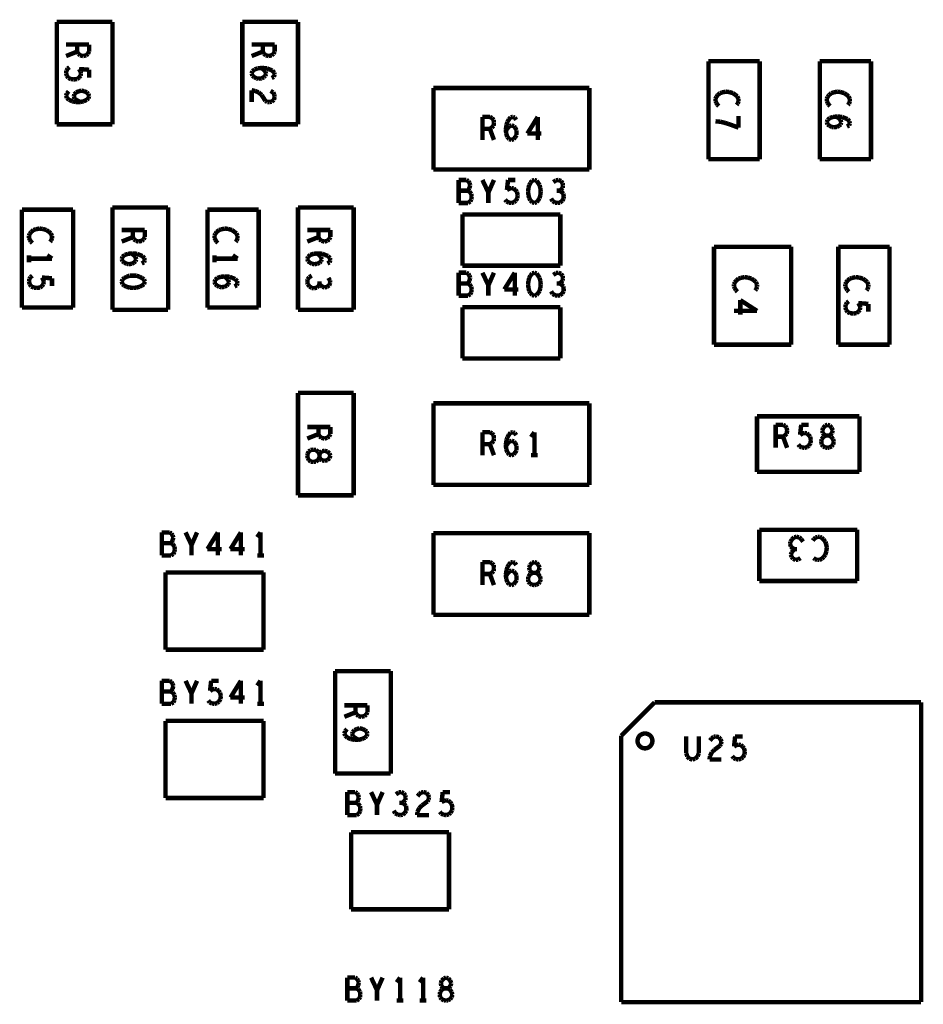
# Model space of a CAD drawing. Extents: x 0 to 33, y 0 to 21.
# Tile 4 of 22: x 8.9 to 11.3, y 11.6 to 14.3. Entities that reach past the tile are written whole.
import ezdxf

# ---------------------------------------------------------------- set-up
doc = ezdxf.new("R2010")
doc.units = 0
doc.layers.add('IO-62_B_BAS', color=7, linetype='CONTINUOUS')

msp = doc.modelspace()

# ---------------------------------------------------------------- linework, layer by layer
at = {"layer": 'IO-62_B_BAS', "const_width": 0.012}
for points in [[(9.146, 14.279), (8.996, 14.279)], [(8.996, 14.279), (8.996, 14.003)], [(9.146, 14.003), (9.146, 14.279)], [(9.496, 14.279), (9.496, 14.003)], [(9.646, 14.279), (9.496, 14.279)], [(9.646, 14.003), (9.646, 14.279)], [(9.021, 14.218), (9.083, 14.218)], [(9.051, 14.199), (9.021, 14.187)], [(9.051, 14.199), (9.051, 14.218)], [(9.054, 14.193), (9.051, 14.199)], [(9.059, 14.189), (9.054, 14.193)], [(9.08, 14.193), (9.075, 14.189)], [(9.083, 14.199), (9.08, 14.193)], [(9.083, 14.218), (9.083, 14.199)], [(9.521, 14.218), (9.583, 14.218)], [(9.551, 14.199), (9.521, 14.187)], [(9.551, 14.199), (9.551, 14.218)], [(9.554, 14.193), (9.551, 14.199)], [(9.559, 14.189), (9.554, 14.193)], [(9.58, 14.193), (9.575, 14.189)], [(9.583, 14.199), (9.58, 14.193)], [(9.583, 14.218), (9.583, 14.199)], [(9.067, 14.187), (9.059, 14.189)], [(9.075, 14.189), (9.067, 14.187)], [(9.567, 14.187), (9.559, 14.189)], [(9.575, 14.189), (9.567, 14.187)], [(10.89, 14.173), (10.752, 14.173)], [(10.752, 14.173), (10.752, 13.909)], [(10.89, 13.909), (10.89, 14.173)], [(11.19, 14.173), (11.052, 14.173)], [(11.052, 14.173), (11.052, 13.909)], [(11.19, 13.909), (11.19, 14.173)], [(9.022, 14.148), (9.021, 14.141)], [(9.021, 14.141), (9.023, 14.134)], [(9.025, 14.153), (9.022, 14.148)], [(9.03, 14.157), (9.025, 14.153)], [(9.056, 14.152), (9.083, 14.15)], [(9.06, 14.145), (9.056, 14.152)], [(9.061, 14.14), (9.06, 14.145)], [(9.06, 14.134), (9.061, 14.14)], [(9.083, 14.15), (9.083, 14.129)], [(9.521, 14.14), (9.523, 14.146)], [(9.523, 14.134), (9.521, 14.14)], [(9.523, 14.146), (9.529, 14.151)], [(9.529, 14.151), (9.538, 14.154)], [(9.538, 14.154), (9.549, 14.155)], [(9.547, 14.155), (9.554, 14.15)], [(9.549, 14.155), (9.562, 14.154)], [(9.554, 14.15), (9.558, 14.145)], [(9.558, 14.145), (9.56, 14.139)], [(9.562, 14.154), (9.569, 14.151)], [(9.569, 14.151), (9.577, 14.148)], [(9.577, 14.148), (9.582, 14.142)], [(9.582, 14.142), (9.583, 14.137)], [(9.023, 14.134), (9.027, 14.128)], [(9.027, 14.128), (9.034, 14.125)], [(9.034, 14.125), (9.042, 14.124)], [(9.042, 14.124), (9.051, 14.125)], [(9.051, 14.125), (9.056, 14.129)], [(9.056, 14.129), (9.06, 14.134)], [(9.528, 14.13), (9.523, 14.134)], [(9.534, 14.127), (9.528, 14.13)], [(9.54, 14.126), (9.534, 14.127)], [(9.548, 14.127), (9.54, 14.126)], [(9.554, 14.13), (9.548, 14.127)], [(9.558, 14.134), (9.554, 14.13)], [(9.56, 14.139), (9.558, 14.134)], [(9.581, 14.131), (9.575, 14.128)], [(9.583, 14.137), (9.581, 14.131)], [(9.028, 14.092), (9.023, 14.086)], [(9.048, 14.089), (9.043, 14.084)], [(9.055, 14.092), (9.048, 14.089)], [(9.062, 14.094), (9.055, 14.092)], [(9.07, 14.092), (9.062, 14.094)], [(9.077, 14.089), (9.07, 14.092)], [(9.081, 14.085), (9.077, 14.089)], [(9.53, 14.093), (9.521, 14.095)], [(9.521, 14.095), (9.521, 14.063)], [(9.54, 14.089), (9.53, 14.093)], [(9.548, 14.082), (9.54, 14.089)], [(9.572, 14.093), (9.579, 14.089)], [(9.579, 14.089), (9.582, 14.083)], [(10.011, 14.101), (10.431, 14.101)], [(10.011, 13.881), (10.011, 14.101)], [(10.431, 14.101), (10.431, 13.881)], [(10.783, 14.087), (10.777, 14.082)], [(10.789, 14.089), (10.783, 14.087)], [(10.799, 14.091), (10.789, 14.089)], [(10.808, 14.09), (10.799, 14.091)], [(10.818, 14.087), (10.808, 14.09)], [(10.824, 14.083), (10.818, 14.087)], [(11.083, 14.087), (11.077, 14.082)], [(11.089, 14.089), (11.083, 14.087)], [(11.099, 14.091), (11.089, 14.089)], [(11.108, 14.09), (11.099, 14.091)], [(11.118, 14.087), (11.108, 14.09)], [(11.124, 14.083), (11.118, 14.087)], [(9.023, 14.086), (9.021, 14.08)], [(9.021, 14.08), (9.023, 14.074)], [(9.023, 14.074), (9.029, 14.069)], [(9.029, 14.069), (9.038, 14.065)], [(9.038, 14.065), (9.048, 14.063)], [(9.043, 14.084), (9.042, 14.079)], [(9.042, 14.079), (9.044, 14.072)], [(9.044, 14.072), (9.05, 14.068)], [(9.048, 14.063), (9.059, 14.063)], [(9.05, 14.068), (9.059, 14.063)], [(9.059, 14.063), (9.068, 14.065)], [(9.068, 14.065), (9.077, 14.069)], [(9.077, 14.069), (9.081, 14.073)], [(9.083, 14.079), (9.081, 14.085)], [(9.081, 14.073), (9.083, 14.079)], [(9.558, 14.066), (9.548, 14.082)], [(9.563, 14.063), (9.558, 14.066)], [(9.569, 14.063), (9.563, 14.063)], [(9.575, 14.064), (9.569, 14.063)], [(9.581, 14.069), (9.575, 14.064)], [(9.583, 14.077), (9.581, 14.069)], [(9.582, 14.083), (9.583, 14.077)], [(10.773, 14.077), (10.771, 14.072)], [(10.771, 14.072), (10.771, 14.066)], [(10.771, 14.066), (10.773, 14.061)], [(10.777, 14.082), (10.773, 14.077)], [(10.773, 14.061), (10.776, 14.056)], [(10.83, 14.078), (10.824, 14.083)], [(10.833, 14.071), (10.83, 14.078)], [(10.831, 14.059), (10.833, 14.065)], [(10.833, 14.065), (10.833, 14.071)], [(11.073, 14.077), (11.071, 14.072)], [(11.071, 14.072), (11.071, 14.066)], [(11.071, 14.066), (11.073, 14.061)], [(11.077, 14.082), (11.073, 14.077)], [(11.073, 14.061), (11.076, 14.056)], [(11.13, 14.078), (11.124, 14.083)], [(11.133, 14.071), (11.13, 14.078)], [(11.131, 14.059), (11.133, 14.065)], [(11.133, 14.065), (11.133, 14.071)], [(10.776, 14.056), (10.78, 14.052)], [(10.828, 14.055), (10.831, 14.059)], [(11.076, 14.056), (11.08, 14.052)], [(11.128, 14.055), (11.131, 14.059)], [(10.143, 13.961), (10.143, 14.023)], [(10.143, 14.023), (10.163, 14.023)], [(10.163, 14.023), (10.169, 14.02)], [(10.169, 14.02), (10.173, 14.015)], [(10.173, 14.015), (10.174, 14.007)], [(10.208, 14.002), (10.21, 14.009)], [(10.21, 14.009), (10.214, 14.016)], [(10.214, 14.016), (10.219, 14.022)], [(10.219, 14.022), (10.225, 14.023)], [(10.225, 14.023), (10.23, 14.021)], [(10.23, 14.021), (10.234, 14.015)], [(10.292, 14.023), (10.264, 13.978)], [(10.292, 13.961), (10.292, 14.023)], [(10.771, 14.011), (10.784, 14.01)], [(10.784, 14.01), (10.796, 14.007)], [(10.833, 13.994), (10.833, 14.025)], [(11.071, 14.009), (11.073, 14.015)], [(11.073, 14.003), (11.071, 14.009)], [(11.073, 14.015), (11.079, 14.02)], [(11.079, 14.02), (11.088, 14.023)], [(11.088, 14.023), (11.099, 14.024)], [(11.097, 14.024), (11.104, 14.019)], [(11.099, 14.024), (11.112, 14.023)], [(11.104, 14.019), (11.108, 14.014)], [(11.108, 14.014), (11.11, 14.008)], [(11.11, 14.008), (11.108, 14.003)], [(11.112, 14.023), (11.119, 14.02)], [(11.119, 14.02), (11.127, 14.017)], [(11.127, 14.017), (11.132, 14.011)], [(11.132, 14.011), (11.133, 14.006)], [(8.996, 14.003), (9.146, 14.003)], [(9.496, 14.003), (9.646, 14.003)], [(10.163, 13.991), (10.143, 13.991)], [(10.168, 13.994), (10.163, 13.991)], [(10.163, 13.991), (10.174, 13.961)], [(10.173, 13.999), (10.168, 13.994)], [(10.174, 14.007), (10.173, 13.999)], [(10.206, 13.989), (10.208, 14.002)], [(10.206, 13.986), (10.212, 13.994)], [(10.207, 13.978), (10.206, 13.989)], [(10.212, 13.994), (10.216, 13.998)], [(10.216, 13.998), (10.222, 14)], [(10.222, 14), (10.228, 13.998)], [(10.228, 13.998), (10.231, 13.994)], [(10.231, 13.994), (10.235, 13.987)], [(10.235, 13.987), (10.235, 13.98)], [(10.796, 14.007), (10.806, 14.004)], [(10.806, 14.004), (10.817, 14)], [(10.817, 14), (10.833, 13.994)], [(11.078, 13.999), (11.073, 14.003)], [(11.084, 13.996), (11.078, 13.999)], [(11.09, 13.995), (11.084, 13.996)], [(11.098, 13.996), (11.09, 13.995)], [(11.104, 13.999), (11.098, 13.996)], [(11.108, 14.003), (11.104, 13.999)], [(11.131, 14), (11.125, 13.997)], [(11.133, 14.006), (11.131, 14)], [(10.21, 13.969), (10.207, 13.978)], [(10.215, 13.963), (10.21, 13.969)], [(10.221, 13.961), (10.215, 13.963)], [(10.227, 13.963), (10.221, 13.961)], [(10.231, 13.968), (10.227, 13.963)], [(10.235, 13.974), (10.231, 13.968)], [(10.235, 13.98), (10.235, 13.974)], [(10.264, 13.978), (10.302, 13.978)], [(10.752, 13.909), (10.89, 13.909)], [(11.052, 13.909), (11.19, 13.909)], [(10.431, 13.881), (10.011, 13.881)], [(10.1, 13.853), (10.079, 13.853)], [(10.079, 13.853), (10.079, 13.791)], [(10.105, 13.85), (10.1, 13.853)], [(10.108, 13.845), (10.105, 13.85)], [(10.159, 13.819), (10.143, 13.853)], [(10.174, 13.853), (10.159, 13.819)], [(10.209, 13.826), (10.212, 13.853)], [(10.212, 13.853), (10.232, 13.853)], [(10.277, 13.851), (10.272, 13.845)], [(10.283, 13.853), (10.277, 13.851)], [(10.289, 13.851), (10.283, 13.853)], [(10.293, 13.845), (10.289, 13.851)], [(10.341, 13.852), (10.334, 13.847)], [(10.348, 13.853), (10.341, 13.852)], [(10.355, 13.85), (10.348, 13.853)], [(10.359, 13.844), (10.355, 13.85)], [(10.103, 13.824), (10.079, 13.824)], [(10.103, 13.824), (10.106, 13.827)], [(10.108, 13.822), (10.103, 13.824)], [(10.106, 13.827), (10.108, 13.832)], [(10.11, 13.839), (10.108, 13.845)], [(10.108, 13.832), (10.11, 13.839)], [(10.113, 13.815), (10.108, 13.822)], [(10.216, 13.83), (10.209, 13.826)], [(10.221, 13.831), (10.216, 13.83)], [(10.227, 13.83), (10.221, 13.831)], [(10.232, 13.826), (10.227, 13.83)], [(10.236, 13.821), (10.232, 13.826)], [(10.267, 13.831), (10.266, 13.822)], [(10.266, 13.822), (10.267, 13.812)], [(10.269, 13.839), (10.267, 13.831)], [(10.272, 13.845), (10.269, 13.839)], [(10.297, 13.839), (10.293, 13.845)], [(10.299, 13.831), (10.297, 13.839)], [(10.3, 13.822), (10.299, 13.831)], [(10.299, 13.812), (10.3, 13.822)], [(10.35, 13.824), (10.343, 13.824)], [(10.35, 13.824), (10.355, 13.827)], [(10.355, 13.822), (10.35, 13.824)], [(10.355, 13.827), (10.359, 13.832)], [(10.361, 13.816), (10.355, 13.822)], [(10.36, 13.838), (10.359, 13.844)], [(10.359, 13.832), (10.36, 13.838)], [(10.104, 13.791), (10.11, 13.795)], [(10.11, 13.795), (10.113, 13.801)], [(10.114, 13.808), (10.113, 13.815)], [(10.113, 13.801), (10.114, 13.808)], [(10.159, 13.791), (10.159, 13.819)], [(10.204, 13.8), (10.208, 13.795)], [(10.208, 13.795), (10.214, 13.792)], [(10.228, 13.793), (10.233, 13.797)], [(10.233, 13.797), (10.237, 13.804)], [(10.238, 13.812), (10.236, 13.821)], [(10.237, 13.804), (10.238, 13.812)], [(10.267, 13.812), (10.269, 13.804)], [(10.269, 13.804), (10.272, 13.798)], [(10.272, 13.798), (10.277, 13.793)], [(10.289, 13.793), (10.293, 13.798)], [(10.293, 13.798), (10.297, 13.804)], [(10.297, 13.804), (10.299, 13.812)], [(10.328, 13.803), (10.332, 13.796)], [(10.332, 13.796), (10.339, 13.792)], [(10.352, 13.792), (10.358, 13.797)], [(10.358, 13.797), (10.362, 13.803)], [(10.362, 13.809), (10.361, 13.816)], [(10.362, 13.803), (10.362, 13.809)], [(8.902, 13.773), (8.902, 13.509)], [(9.04, 13.773), (8.902, 13.773)], [(9.04, 13.509), (9.04, 13.773)], [(9.146, 13.779), (9.146, 13.503)], [(9.296, 13.779), (9.146, 13.779)], [(9.296, 13.503), (9.296, 13.779)], [(9.402, 13.773), (9.402, 13.509)], [(9.54, 13.773), (9.402, 13.773)], [(9.54, 13.509), (9.54, 13.773)], [(9.796, 13.779), (9.646, 13.779)], [(9.646, 13.779), (9.646, 13.503)], [(9.796, 13.503), (9.796, 13.779)], [(10.079, 13.791), (10.104, 13.791)], [(10.214, 13.792), (10.221, 13.791)], [(10.221, 13.791), (10.228, 13.793)], [(10.277, 13.793), (10.283, 13.791)], [(10.283, 13.791), (10.289, 13.793)], [(10.339, 13.792), (10.345, 13.791)], [(10.345, 13.791), (10.352, 13.792)], [(10.353, 13.76), (10.089, 13.76)], [(10.089, 13.76), (10.089, 13.622)], [(10.353, 13.622), (10.353, 13.76)], [(8.933, 13.718), (8.927, 13.713)], [(8.939, 13.72), (8.933, 13.718)], [(8.949, 13.722), (8.939, 13.72)], [(8.958, 13.721), (8.949, 13.722)], [(8.968, 13.718), (8.958, 13.721)], [(8.974, 13.714), (8.968, 13.718)], [(9.171, 13.718), (9.233, 13.718)], [(9.201, 13.699), (9.201, 13.718)], [(9.233, 13.718), (9.233, 13.699)], [(9.433, 13.718), (9.427, 13.713)], [(9.439, 13.72), (9.433, 13.718)], [(9.449, 13.722), (9.439, 13.72)], [(9.458, 13.721), (9.449, 13.722)], [(9.468, 13.718), (9.458, 13.721)], [(9.474, 13.714), (9.468, 13.718)], [(9.671, 13.718), (9.733, 13.718)], [(9.701, 13.699), (9.701, 13.718)], [(9.733, 13.718), (9.733, 13.699)], [(8.923, 13.708), (8.921, 13.703)], [(8.921, 13.703), (8.921, 13.697)], [(8.921, 13.697), (8.923, 13.692)], [(8.927, 13.713), (8.923, 13.708)], [(8.923, 13.692), (8.926, 13.687)], [(8.98, 13.709), (8.974, 13.714)], [(8.978, 13.686), (8.981, 13.69)], [(8.983, 13.702), (8.98, 13.709)], [(8.981, 13.69), (8.983, 13.696)], [(8.983, 13.696), (8.983, 13.702)], [(9.201, 13.699), (9.171, 13.687)], [(9.204, 13.693), (9.201, 13.699)], [(9.209, 13.689), (9.204, 13.693)], [(9.217, 13.687), (9.209, 13.689)], [(9.225, 13.689), (9.217, 13.687)], [(9.23, 13.693), (9.225, 13.689)], [(9.233, 13.699), (9.23, 13.693)], [(9.423, 13.708), (9.421, 13.703)], [(9.421, 13.703), (9.421, 13.697)], [(9.421, 13.697), (9.423, 13.692)], [(9.427, 13.713), (9.423, 13.708)], [(9.423, 13.692), (9.426, 13.687)], [(9.48, 13.709), (9.474, 13.714)], [(9.478, 13.686), (9.481, 13.69)], [(9.483, 13.702), (9.48, 13.709)], [(9.481, 13.69), (9.483, 13.696)], [(9.483, 13.696), (9.483, 13.702)], [(9.701, 13.699), (9.671, 13.687)], [(9.704, 13.693), (9.701, 13.699)], [(9.709, 13.689), (9.704, 13.693)], [(9.717, 13.687), (9.709, 13.689)], [(9.725, 13.689), (9.717, 13.687)], [(9.73, 13.693), (9.725, 13.689)], [(9.733, 13.699), (9.73, 13.693)], [(8.926, 13.687), (8.93, 13.683)], [(9.426, 13.687), (9.43, 13.683)], [(10.975, 13.673), (10.767, 13.673)], [(10.767, 13.673), (10.767, 13.409)], [(10.975, 13.409), (10.975, 13.673)], [(11.24, 13.673), (11.102, 13.673)], [(11.102, 13.673), (11.102, 13.409)], [(11.24, 13.409), (11.24, 13.673)], [(8.921, 13.65), (8.921, 13.631)], [(8.921, 13.641), (8.983, 13.641)], [(8.983, 13.641), (8.97, 13.65)], [(9.171, 13.64), (9.173, 13.646)], [(9.173, 13.634), (9.171, 13.64)], [(9.173, 13.646), (9.179, 13.651)], [(9.179, 13.651), (9.188, 13.654)], [(9.188, 13.654), (9.199, 13.655)], [(9.197, 13.655), (9.204, 13.65)], [(9.199, 13.655), (9.212, 13.654)], [(9.204, 13.65), (9.208, 13.645)], [(9.208, 13.645), (9.21, 13.639)], [(9.21, 13.639), (9.208, 13.634)], [(9.212, 13.654), (9.219, 13.651)], [(9.219, 13.651), (9.227, 13.648)], [(9.227, 13.648), (9.232, 13.642)], [(9.233, 13.637), (9.231, 13.631)], [(9.232, 13.642), (9.233, 13.637)], [(9.421, 13.65), (9.421, 13.631)], [(9.421, 13.641), (9.483, 13.641)], [(9.483, 13.641), (9.47, 13.65)], [(9.671, 13.64), (9.673, 13.646)], [(9.673, 13.634), (9.671, 13.64)], [(9.673, 13.646), (9.679, 13.651)], [(9.679, 13.651), (9.688, 13.654)], [(9.688, 13.654), (9.699, 13.655)], [(9.697, 13.655), (9.704, 13.65)], [(9.699, 13.655), (9.712, 13.654)], [(9.704, 13.65), (9.708, 13.645)], [(9.708, 13.645), (9.71, 13.639)], [(9.71, 13.639), (9.708, 13.634)], [(9.712, 13.654), (9.719, 13.651)], [(9.719, 13.651), (9.727, 13.648)], [(9.727, 13.648), (9.732, 13.642)], [(9.733, 13.637), (9.731, 13.631)], [(9.732, 13.642), (9.733, 13.637)], [(9.178, 13.63), (9.173, 13.634)], [(9.184, 13.627), (9.178, 13.63)], [(9.19, 13.626), (9.184, 13.627)], [(9.198, 13.627), (9.19, 13.626)], [(9.204, 13.63), (9.198, 13.627)], [(9.208, 13.634), (9.204, 13.63)], [(9.231, 13.631), (9.225, 13.628)], [(9.678, 13.63), (9.673, 13.634)], [(9.684, 13.627), (9.678, 13.63)], [(9.69, 13.626), (9.684, 13.627)], [(9.698, 13.627), (9.69, 13.626)], [(9.704, 13.63), (9.698, 13.627)], [(9.708, 13.634), (9.704, 13.63)], [(9.731, 13.631), (9.725, 13.628)], [(10.089, 13.622), (10.353, 13.622)], [(8.922, 13.586), (8.921, 13.579)], [(8.925, 13.591), (8.922, 13.586)], [(8.93, 13.595), (8.925, 13.591)], [(8.96, 13.583), (8.956, 13.59)], [(8.956, 13.59), (8.983, 13.588)], [(8.961, 13.578), (8.96, 13.583)], [(8.983, 13.588), (8.983, 13.567)], [(9.173, 13.585), (9.171, 13.579)], [(9.178, 13.589), (9.173, 13.585)], [(9.184, 13.592), (9.178, 13.589)], [(9.192, 13.595), (9.184, 13.592)], [(9.202, 13.595), (9.192, 13.595)], [(9.211, 13.595), (9.202, 13.595)], [(9.219, 13.592), (9.211, 13.595)], [(9.225, 13.589), (9.219, 13.592)], [(9.231, 13.585), (9.225, 13.589)], [(9.233, 13.579), (9.231, 13.585)], [(9.421, 13.578), (9.423, 13.584)], [(9.423, 13.584), (9.429, 13.589)], [(9.429, 13.589), (9.438, 13.592)], [(9.438, 13.592), (9.449, 13.593)], [(9.447, 13.593), (9.454, 13.588)], [(9.449, 13.593), (9.462, 13.592)], [(9.454, 13.588), (9.458, 13.583)], [(9.458, 13.583), (9.46, 13.577)], [(9.462, 13.592), (9.469, 13.589)], [(9.469, 13.589), (9.477, 13.586)], [(9.477, 13.586), (9.482, 13.58)], [(9.672, 13.585), (9.671, 13.578)], [(9.676, 13.591), (9.672, 13.585)], [(9.683, 13.595), (9.676, 13.591)], [(9.732, 13.582), (9.728, 13.589)], [(10.1, 13.603), (10.079, 13.603)], [(10.079, 13.603), (10.079, 13.541)], [(10.105, 13.6), (10.1, 13.603)], [(10.108, 13.595), (10.105, 13.6)], [(10.11, 13.589), (10.108, 13.595)], [(10.108, 13.582), (10.11, 13.589)], [(10.159, 13.569), (10.143, 13.603)], [(10.174, 13.603), (10.159, 13.569)], [(10.23, 13.603), (10.202, 13.558)], [(10.23, 13.541), (10.23, 13.603)], [(10.269, 13.589), (10.267, 13.581)], [(10.272, 13.595), (10.269, 13.589)], [(10.277, 13.601), (10.272, 13.595)], [(10.283, 13.603), (10.277, 13.601)], [(10.289, 13.601), (10.283, 13.603)], [(10.293, 13.595), (10.289, 13.601)], [(10.297, 13.589), (10.293, 13.595)], [(10.299, 13.581), (10.297, 13.589)], [(10.341, 13.602), (10.334, 13.597)], [(10.348, 13.603), (10.341, 13.602)], [(10.355, 13.6), (10.348, 13.603)], [(10.359, 13.594), (10.355, 13.6)], [(10.36, 13.588), (10.359, 13.594)], [(10.359, 13.582), (10.36, 13.588)], [(10.833, 13.587), (10.827, 13.582)], [(10.839, 13.589), (10.833, 13.587)], [(10.849, 13.591), (10.839, 13.589)], [(10.858, 13.59), (10.849, 13.591)], [(10.868, 13.587), (10.858, 13.59)], [(10.874, 13.583), (10.868, 13.587)], [(10.88, 13.578), (10.874, 13.583)], [(11.133, 13.587), (11.127, 13.582)], [(11.139, 13.589), (11.133, 13.587)], [(11.149, 13.591), (11.139, 13.589)], [(11.158, 13.59), (11.149, 13.591)], [(11.168, 13.587), (11.158, 13.59)], [(11.174, 13.583), (11.168, 13.587)], [(11.18, 13.578), (11.174, 13.583)], [(8.921, 13.579), (8.923, 13.572)], [(8.923, 13.572), (8.927, 13.566)], [(8.927, 13.566), (8.934, 13.563)], [(8.934, 13.563), (8.942, 13.562)], [(8.942, 13.562), (8.951, 13.563)], [(8.951, 13.563), (8.956, 13.567)], [(8.956, 13.567), (8.96, 13.572)], [(8.96, 13.572), (8.961, 13.578)], [(9.171, 13.579), (9.173, 13.572)], [(9.173, 13.572), (9.178, 13.568)], [(9.178, 13.568), (9.184, 13.565)], [(9.184, 13.565), (9.192, 13.563)], [(9.192, 13.563), (9.202, 13.562)], [(9.202, 13.562), (9.211, 13.563)], [(9.211, 13.563), (9.219, 13.565)], [(9.219, 13.565), (9.225, 13.568)], [(9.225, 13.568), (9.231, 13.572)], [(9.231, 13.572), (9.233, 13.579)], [(9.423, 13.572), (9.421, 13.578)], [(9.428, 13.568), (9.423, 13.572)], [(9.434, 13.565), (9.428, 13.568)], [(9.44, 13.564), (9.434, 13.565)], [(9.448, 13.565), (9.44, 13.564)], [(9.454, 13.568), (9.448, 13.565)], [(9.458, 13.572), (9.454, 13.568)], [(9.46, 13.577), (9.458, 13.572)], [(9.481, 13.569), (9.475, 13.566)], [(9.483, 13.575), (9.481, 13.569)], [(9.482, 13.58), (9.483, 13.575)], [(9.671, 13.578), (9.672, 13.572)], [(9.672, 13.572), (9.677, 13.566)], [(9.677, 13.566), (9.683, 13.562)], [(9.683, 13.562), (9.689, 13.561)], [(9.689, 13.561), (9.697, 13.563)], [(9.697, 13.563), (9.702, 13.568)], [(9.702, 13.568), (9.704, 13.573)], [(9.704, 13.573), (9.704, 13.58)], [(9.704, 13.573), (9.707, 13.569)], [(9.707, 13.569), (9.712, 13.565)], [(9.712, 13.565), (9.718, 13.563)], [(9.718, 13.563), (9.724, 13.565)], [(9.724, 13.565), (9.73, 13.569)], [(9.73, 13.569), (9.733, 13.576)], [(9.733, 13.576), (9.732, 13.582)], [(10.103, 13.574), (10.079, 13.574)], [(10.103, 13.574), (10.106, 13.577)], [(10.108, 13.572), (10.103, 13.574)], [(10.106, 13.577), (10.108, 13.582)], [(10.113, 13.565), (10.108, 13.572)], [(10.114, 13.558), (10.113, 13.565)], [(10.113, 13.551), (10.114, 13.558)], [(10.159, 13.541), (10.159, 13.569)], [(10.202, 13.558), (10.24, 13.558)], [(10.267, 13.581), (10.266, 13.572)], [(10.266, 13.572), (10.267, 13.562)], [(10.267, 13.562), (10.269, 13.554)], [(10.297, 13.554), (10.299, 13.562)], [(10.3, 13.572), (10.299, 13.581)], [(10.299, 13.562), (10.3, 13.572)], [(10.35, 13.574), (10.343, 13.574)], [(10.35, 13.574), (10.355, 13.577)], [(10.355, 13.572), (10.35, 13.574)], [(10.355, 13.577), (10.359, 13.582)], [(10.361, 13.566), (10.355, 13.572)], [(10.362, 13.559), (10.361, 13.566)], [(10.362, 13.553), (10.362, 13.559)], [(10.823, 13.577), (10.821, 13.572)], [(10.821, 13.572), (10.821, 13.566)], [(10.821, 13.566), (10.823, 13.561)], [(10.827, 13.582), (10.823, 13.577)], [(10.823, 13.561), (10.826, 13.556)], [(10.826, 13.556), (10.83, 13.552)], [(10.878, 13.555), (10.881, 13.559)], [(10.883, 13.571), (10.88, 13.578)], [(10.881, 13.559), (10.883, 13.565)], [(10.883, 13.565), (10.883, 13.571)], [(11.123, 13.577), (11.121, 13.572)], [(11.121, 13.572), (11.121, 13.566)], [(11.121, 13.566), (11.123, 13.561)], [(11.127, 13.582), (11.123, 13.577)], [(11.123, 13.561), (11.126, 13.556)], [(11.126, 13.556), (11.13, 13.552)], [(11.178, 13.555), (11.181, 13.559)], [(11.183, 13.571), (11.18, 13.578)], [(11.181, 13.559), (11.183, 13.565)], [(11.183, 13.565), (11.183, 13.571)], [(10.079, 13.541), (10.104, 13.541)], [(10.104, 13.541), (10.11, 13.545)], [(10.11, 13.545), (10.113, 13.551)], [(10.269, 13.554), (10.272, 13.548)], [(10.272, 13.548), (10.277, 13.543)], [(10.277, 13.543), (10.283, 13.541)], [(10.283, 13.541), (10.289, 13.543)], [(10.289, 13.543), (10.293, 13.548)], [(10.293, 13.548), (10.297, 13.554)], [(10.328, 13.553), (10.332, 13.546)], [(10.332, 13.546), (10.339, 13.542)], [(10.339, 13.542), (10.345, 13.541)], [(10.345, 13.541), (10.352, 13.542)], [(10.352, 13.542), (10.358, 13.547)], [(10.358, 13.547), (10.362, 13.553)], [(8.902, 13.509), (9.04, 13.509)], [(9.146, 13.503), (9.296, 13.503)], [(9.402, 13.509), (9.54, 13.509)], [(9.646, 13.503), (9.796, 13.503)], [(10.353, 13.51), (10.089, 13.51)], [(10.089, 13.51), (10.089, 13.372)], [(10.353, 13.372), (10.353, 13.51)], [(10.883, 13.5), (10.838, 13.529)], [(10.838, 13.529), (10.838, 13.49)], [(11.122, 13.517), (11.121, 13.51)], [(11.121, 13.51), (11.123, 13.503)], [(11.125, 13.522), (11.122, 13.517)], [(11.123, 13.503), (11.127, 13.497)], [(11.13, 13.526), (11.125, 13.522)], [(11.156, 13.521), (11.183, 13.519)], [(11.16, 13.514), (11.156, 13.521)], [(11.156, 13.498), (11.16, 13.503)], [(11.161, 13.509), (11.16, 13.514)], [(11.16, 13.503), (11.161, 13.509)], [(11.183, 13.519), (11.183, 13.498)], [(10.821, 13.5), (10.883, 13.5)], [(11.127, 13.497), (11.134, 13.494)], [(11.134, 13.494), (11.142, 13.493)], [(11.142, 13.493), (11.151, 13.494)], [(11.151, 13.494), (11.156, 13.498)], [(10.767, 13.409), (10.975, 13.409)], [(11.102, 13.409), (11.24, 13.409)], [(10.089, 13.372), (10.353, 13.372)], [(9.796, 13.279), (9.646, 13.279)], [(9.646, 13.279), (9.646, 13.003)], [(9.796, 13.003), (9.796, 13.279)], [(10.011, 13.251), (10.431, 13.251)], [(10.011, 13.031), (10.011, 13.251)], [(10.431, 13.251), (10.431, 13.031)], [(10.883, 13.216), (10.883, 13.066)], [(11.159, 13.216), (10.883, 13.216)], [(11.159, 13.066), (11.159, 13.216)], [(9.671, 13.187), (9.733, 13.187)], [(9.701, 13.168), (9.701, 13.187)], [(9.733, 13.187), (9.733, 13.168)], [(10.933, 13.131), (10.933, 13.193)], [(10.933, 13.193), (10.953, 13.193)], [(10.953, 13.193), (10.959, 13.19)], [(10.959, 13.19), (10.963, 13.185)], [(10.963, 13.185), (10.964, 13.177)], [(10.999, 13.166), (11.002, 13.193)], [(11.002, 13.193), (11.022, 13.193)], [(11.059, 13.178), (11.061, 13.185)], [(11.061, 13.185), (11.067, 13.191)], [(11.067, 13.191), (11.073, 13.193)], [(11.073, 13.193), (11.079, 13.191)], [(11.079, 13.191), (11.084, 13.185)], [(11.084, 13.185), (11.087, 13.178)], [(9.701, 13.168), (9.671, 13.156)], [(9.704, 13.162), (9.701, 13.168)], [(9.709, 13.158), (9.704, 13.162)], [(9.717, 13.156), (9.709, 13.158)], [(9.725, 13.158), (9.717, 13.156)], [(9.73, 13.162), (9.725, 13.158)], [(9.733, 13.168), (9.73, 13.162)], [(10.143, 13.111), (10.143, 13.173)], [(10.143, 13.173), (10.163, 13.173)], [(10.163, 13.173), (10.169, 13.17)], [(10.169, 13.17), (10.173, 13.165)], [(10.173, 13.165), (10.174, 13.157)], [(10.208, 13.152), (10.21, 13.159)], [(10.21, 13.159), (10.214, 13.166)], [(10.214, 13.166), (10.219, 13.172)], [(10.219, 13.172), (10.225, 13.173)], [(10.225, 13.173), (10.23, 13.171)], [(10.23, 13.171), (10.234, 13.165)], [(10.283, 13.173), (10.274, 13.16)], [(10.283, 13.111), (10.283, 13.173)], [(10.953, 13.161), (10.933, 13.161)], [(10.958, 13.164), (10.953, 13.161)], [(10.953, 13.161), (10.964, 13.131)], [(10.963, 13.169), (10.958, 13.164)], [(10.964, 13.177), (10.963, 13.169)], [(11.006, 13.17), (10.999, 13.166)], [(11.011, 13.171), (11.006, 13.17)], [(11.017, 13.17), (11.011, 13.171)], [(11.022, 13.166), (11.017, 13.17)], [(11.026, 13.161), (11.022, 13.166)], [(11.028, 13.152), (11.026, 13.161)], [(11.062, 13.161), (11.057, 13.154)], [(11.06, 13.171), (11.059, 13.178)], [(11.064, 13.166), (11.06, 13.171)], [(11.069, 13.164), (11.062, 13.161)], [(11.069, 13.164), (11.064, 13.166)], [(11.077, 13.164), (11.069, 13.164)], [(11.077, 13.164), (11.069, 13.164)], [(11.081, 13.166), (11.077, 13.164)], [(11.083, 13.161), (11.077, 13.164)], [(11.085, 13.171), (11.081, 13.166)], [(11.088, 13.154), (11.083, 13.161)], [(11.087, 13.178), (11.085, 13.171)], [(10.163, 13.141), (10.143, 13.141)], [(10.168, 13.144), (10.163, 13.141)], [(10.163, 13.141), (10.174, 13.111)], [(10.173, 13.149), (10.168, 13.144)], [(10.174, 13.157), (10.173, 13.149)], [(10.206, 13.139), (10.208, 13.152)], [(10.206, 13.136), (10.212, 13.144)], [(10.207, 13.128), (10.206, 13.139)], [(10.212, 13.144), (10.216, 13.148)], [(10.216, 13.148), (10.222, 13.15)], [(10.222, 13.15), (10.228, 13.148)], [(10.228, 13.148), (10.231, 13.144)], [(10.231, 13.144), (10.235, 13.137)], [(10.235, 13.137), (10.235, 13.13)], [(10.994, 13.14), (10.998, 13.135)], [(10.998, 13.135), (11.004, 13.132)], [(11.004, 13.132), (11.011, 13.131)], [(11.011, 13.131), (11.018, 13.133)], [(11.018, 13.133), (11.023, 13.137)], [(11.023, 13.137), (11.027, 13.144)], [(11.027, 13.144), (11.028, 13.152)], [(11.057, 13.154), (11.056, 13.147)], [(11.056, 13.147), (11.057, 13.14)], [(11.057, 13.14), (11.061, 13.135)], [(11.061, 13.135), (11.067, 13.132)], [(11.067, 13.132), (11.073, 13.131)], [(11.073, 13.131), (11.078, 13.132)], [(11.078, 13.132), (11.084, 13.135)], [(11.084, 13.135), (11.088, 13.14)], [(11.09, 13.147), (11.088, 13.154)], [(11.088, 13.14), (11.09, 13.147)], [(9.672, 13.115), (9.671, 13.11)], [(9.671, 13.11), (9.672, 13.104)], [(9.675, 13.121), (9.672, 13.115)], [(9.68, 13.125), (9.675, 13.121)], [(9.687, 13.126), (9.68, 13.125)], [(9.694, 13.125), (9.687, 13.126)], [(9.701, 13.12), (9.694, 13.125)], [(9.704, 13.113), (9.701, 13.12)], [(9.701, 13.099), (9.704, 13.106)], [(9.704, 13.113), (9.706, 13.118)], [(9.704, 13.106), (9.704, 13.113)], [(9.704, 13.106), (9.704, 13.113)], [(9.706, 13.101), (9.704, 13.106)], [(9.706, 13.118), (9.711, 13.122)], [(9.711, 13.122), (9.718, 13.123)], [(9.718, 13.123), (9.725, 13.121)], [(9.725, 13.121), (9.731, 13.116)], [(9.731, 13.116), (9.733, 13.11)], [(9.733, 13.11), (9.731, 13.103)], [(10.21, 13.119), (10.207, 13.128)], [(10.215, 13.113), (10.21, 13.119)], [(10.221, 13.111), (10.215, 13.113)], [(10.227, 13.113), (10.221, 13.111)], [(10.231, 13.118), (10.227, 13.113)], [(10.235, 13.124), (10.231, 13.118)], [(10.235, 13.13), (10.235, 13.124)], [(10.274, 13.111), (10.292, 13.111)], [(9.672, 13.104), (9.675, 13.098)], [(9.675, 13.098), (9.68, 13.094)], [(9.68, 13.094), (9.687, 13.093)], [(9.687, 13.093), (9.694, 13.094)], [(9.694, 13.094), (9.701, 13.099)], [(9.711, 13.097), (9.706, 13.101)], [(9.718, 13.096), (9.711, 13.097)], [(9.725, 13.098), (9.718, 13.096)], [(9.731, 13.103), (9.725, 13.098)], [(10.883, 13.066), (11.159, 13.066)], [(10.431, 13.031), (10.011, 13.031)], [(9.646, 13.003), (9.796, 13.003)], [(9.3, 12.903), (9.279, 12.903)], [(9.279, 12.903), (9.279, 12.841)], [(9.305, 12.9), (9.3, 12.903)], [(9.308, 12.895), (9.305, 12.9)], [(9.31, 12.889), (9.308, 12.895)], [(9.359, 12.869), (9.343, 12.903)], [(9.374, 12.903), (9.359, 12.869)], [(9.43, 12.903), (9.402, 12.858)], [(9.43, 12.841), (9.43, 12.903)], [(9.492, 12.903), (9.464, 12.858)], [(9.492, 12.841), (9.492, 12.903)], [(9.545, 12.903), (9.536, 12.89)], [(9.545, 12.841), (9.545, 12.903)], [(10.011, 12.901), (10.431, 12.901)], [(10.011, 12.681), (10.011, 12.901)], [(10.431, 12.901), (10.431, 12.681)], [(11.153, 12.91), (10.889, 12.91)], [(10.889, 12.91), (10.889, 12.772)], [(11.153, 12.772), (11.153, 12.91)], [(9.303, 12.874), (9.279, 12.874)], [(9.303, 12.874), (9.306, 12.877)], [(9.308, 12.872), (9.303, 12.874)], [(9.306, 12.877), (9.308, 12.882)], [(9.308, 12.882), (9.31, 12.889)], [(9.313, 12.865), (9.308, 12.872)], [(9.359, 12.841), (9.359, 12.869)], [(10.973, 12.878), (10.972, 12.872)], [(10.972, 12.872), (10.974, 12.865)], [(10.977, 12.884), (10.973, 12.878)], [(10.983, 12.89), (10.977, 12.884)], [(10.989, 12.891), (10.983, 12.89)], [(10.996, 12.89), (10.989, 12.891)], [(11.002, 12.885), (10.996, 12.89)], [(11.007, 12.878), (11.002, 12.885)], [(11.036, 12.885), (11.033, 12.881)], [(11.041, 12.889), (11.036, 12.885)], [(11.046, 12.891), (11.041, 12.889)], [(11.052, 12.891), (11.046, 12.891)], [(11.057, 12.889), (11.052, 12.891)], [(11.062, 12.884), (11.057, 12.889)], [(11.067, 12.878), (11.062, 12.884)], [(11.069, 12.872), (11.067, 12.878)], [(11.071, 12.863), (11.069, 12.872)], [(9.279, 12.841), (9.304, 12.841)], [(9.304, 12.841), (9.31, 12.845)], [(9.31, 12.845), (9.313, 12.851)], [(9.314, 12.858), (9.313, 12.865)], [(9.313, 12.851), (9.314, 12.858)], [(9.402, 12.858), (9.44, 12.858)], [(9.464, 12.858), (9.502, 12.858)], [(9.536, 12.841), (9.554, 12.841)], [(10.974, 12.865), (10.979, 12.86)], [(10.976, 12.849), (10.974, 12.843)], [(10.974, 12.843), (10.976, 12.837)], [(10.98, 12.854), (10.976, 12.849)], [(10.979, 12.86), (10.984, 12.858)], [(10.984, 12.858), (10.98, 12.854)], [(10.984, 12.858), (10.991, 12.858)], [(11.063, 12.837), (11.067, 12.843)], [(11.067, 12.843), (11.07, 12.853)], [(11.07, 12.853), (11.071, 12.863)], [(10.143, 12.761), (10.143, 12.823)], [(10.143, 12.823), (10.163, 12.823)], [(10.163, 12.823), (10.169, 12.82)], [(10.169, 12.82), (10.173, 12.815)], [(10.173, 12.815), (10.174, 12.807)], [(10.21, 12.809), (10.214, 12.816)], [(10.214, 12.816), (10.219, 12.822)], [(10.219, 12.822), (10.225, 12.823)], [(10.225, 12.823), (10.23, 12.821)], [(10.23, 12.821), (10.234, 12.815)], [(10.269, 12.808), (10.271, 12.815)], [(10.271, 12.815), (10.277, 12.821)], [(10.277, 12.821), (10.283, 12.823)], [(10.283, 12.823), (10.289, 12.821)], [(10.289, 12.821), (10.294, 12.815)], [(10.294, 12.815), (10.297, 12.808)], [(10.976, 12.837), (10.98, 12.832)], [(10.98, 12.832), (10.987, 12.829)], [(10.987, 12.829), (10.994, 12.83)], [(10.994, 12.83), (11, 12.834)], [(11.035, 12.834), (11.039, 12.831)], [(11.039, 12.831), (11.045, 12.829)], [(11.045, 12.829), (11.051, 12.829)], [(11.051, 12.829), (11.058, 12.832)], [(11.058, 12.832), (11.063, 12.837)], [(9.553, 12.795), (9.289, 12.795)], [(9.289, 12.795), (9.289, 12.587)], [(9.553, 12.587), (9.553, 12.795)], [(10.163, 12.791), (10.143, 12.791)], [(10.168, 12.794), (10.163, 12.791)], [(10.163, 12.791), (10.174, 12.761)], [(10.173, 12.799), (10.168, 12.794)], [(10.174, 12.807), (10.173, 12.799)], [(10.206, 12.789), (10.208, 12.802)], [(10.206, 12.786), (10.212, 12.794)], [(10.207, 12.778), (10.206, 12.789)], [(10.208, 12.802), (10.21, 12.809)], [(10.212, 12.794), (10.216, 12.798)], [(10.216, 12.798), (10.222, 12.8)], [(10.222, 12.8), (10.228, 12.798)], [(10.228, 12.798), (10.231, 12.794)], [(10.231, 12.794), (10.235, 12.787)], [(10.235, 12.787), (10.235, 12.78)], [(10.272, 12.791), (10.267, 12.784)], [(10.27, 12.801), (10.269, 12.808)], [(10.274, 12.796), (10.27, 12.801)], [(10.279, 12.794), (10.272, 12.791)], [(10.279, 12.794), (10.274, 12.796)], [(10.287, 12.794), (10.279, 12.794)], [(10.287, 12.794), (10.279, 12.794)], [(10.291, 12.796), (10.287, 12.794)], [(10.293, 12.791), (10.287, 12.794)], [(10.295, 12.801), (10.291, 12.796)], [(10.298, 12.784), (10.293, 12.791)], [(10.297, 12.808), (10.295, 12.801)], [(10.21, 12.769), (10.207, 12.778)], [(10.215, 12.763), (10.21, 12.769)], [(10.221, 12.761), (10.215, 12.763)], [(10.227, 12.763), (10.221, 12.761)], [(10.231, 12.768), (10.227, 12.763)], [(10.235, 12.774), (10.231, 12.768)], [(10.235, 12.78), (10.235, 12.774)], [(10.267, 12.784), (10.266, 12.777)], [(10.266, 12.777), (10.267, 12.77)], [(10.267, 12.77), (10.271, 12.765)], [(10.271, 12.765), (10.277, 12.762)], [(10.277, 12.762), (10.283, 12.761)], [(10.283, 12.761), (10.288, 12.762)], [(10.288, 12.762), (10.294, 12.765)], [(10.294, 12.765), (10.298, 12.77)], [(10.3, 12.777), (10.298, 12.784)], [(10.298, 12.77), (10.3, 12.777)], [(10.889, 12.772), (11.153, 12.772)], [(10.431, 12.681), (10.011, 12.681)], [(9.289, 12.587), (9.553, 12.587)], [(9.746, 12.529), (9.746, 12.253)], [(9.896, 12.529), (9.746, 12.529)], [(9.896, 12.253), (9.896, 12.529)], [(9.3, 12.503), (9.279, 12.503)], [(9.279, 12.503), (9.279, 12.441)], [(9.305, 12.5), (9.3, 12.503)], [(9.308, 12.495), (9.305, 12.5)], [(9.31, 12.489), (9.308, 12.495)], [(9.359, 12.469), (9.343, 12.503)], [(9.374, 12.503), (9.359, 12.469)], [(9.409, 12.476), (9.412, 12.503)], [(9.412, 12.503), (9.432, 12.503)], [(9.492, 12.503), (9.464, 12.458)], [(9.492, 12.441), (9.492, 12.503)], [(9.545, 12.503), (9.536, 12.49)], [(9.545, 12.441), (9.545, 12.503)], [(9.303, 12.474), (9.279, 12.474)], [(9.303, 12.474), (9.306, 12.477)], [(9.308, 12.472), (9.303, 12.474)], [(9.306, 12.477), (9.308, 12.482)], [(9.308, 12.482), (9.31, 12.489)], [(9.313, 12.465), (9.308, 12.472)], [(9.359, 12.441), (9.359, 12.469)], [(9.416, 12.48), (9.409, 12.476)], [(9.421, 12.481), (9.416, 12.48)], [(9.427, 12.48), (9.421, 12.481)], [(9.432, 12.476), (9.427, 12.48)], [(9.436, 12.471), (9.432, 12.476)], [(9.438, 12.462), (9.436, 12.471)], [(9.304, 12.441), (9.31, 12.445)], [(9.31, 12.445), (9.313, 12.451)], [(9.314, 12.458), (9.313, 12.465)], [(9.313, 12.451), (9.314, 12.458)], [(9.404, 12.45), (9.408, 12.445)], [(9.408, 12.445), (9.414, 12.442)], [(9.414, 12.442), (9.421, 12.441)], [(9.421, 12.441), (9.428, 12.443)], [(9.428, 12.443), (9.433, 12.447)], [(9.433, 12.447), (9.437, 12.454)], [(9.437, 12.454), (9.438, 12.462)], [(9.464, 12.458), (9.502, 12.458)], [(10.517, 12.355), (10.607, 12.445)], [(10.607, 12.445), (11.325, 12.445)], [(11.325, 12.445), (11.325, 11.637)], [(9.279, 12.441), (9.304, 12.441)], [(9.536, 12.441), (9.554, 12.441)], [(9.771, 12.437), (9.833, 12.437)], [(9.801, 12.418), (9.771, 12.406)], [(9.801, 12.418), (9.801, 12.437)], [(9.804, 12.412), (9.801, 12.418)], [(9.833, 12.418), (9.83, 12.412)], [(9.833, 12.437), (9.833, 12.418)], [(9.553, 12.395), (9.289, 12.395)], [(9.289, 12.395), (9.289, 12.187)], [(9.553, 12.187), (9.553, 12.395)], [(9.809, 12.408), (9.804, 12.412)], [(9.817, 12.406), (9.809, 12.408)], [(9.825, 12.408), (9.817, 12.406)], [(9.83, 12.412), (9.825, 12.408)], [(9.773, 12.367), (9.771, 12.361)], [(9.778, 12.373), (9.773, 12.367)], [(9.793, 12.365), (9.792, 12.36)], [(9.798, 12.37), (9.793, 12.365)], [(9.805, 12.373), (9.798, 12.37)], [(9.812, 12.375), (9.805, 12.373)], [(9.82, 12.373), (9.812, 12.375)], [(9.827, 12.37), (9.82, 12.373)], [(9.831, 12.366), (9.827, 12.37)], [(9.833, 12.36), (9.831, 12.366)], [(9.771, 12.361), (9.773, 12.355)], [(9.773, 12.355), (9.779, 12.35)], [(9.779, 12.35), (9.788, 12.346)], [(9.788, 12.346), (9.798, 12.344)], [(9.792, 12.36), (9.794, 12.353)], [(9.794, 12.353), (9.8, 12.349)], [(9.798, 12.344), (9.809, 12.344)], [(9.8, 12.349), (9.809, 12.344)], [(9.809, 12.344), (9.818, 12.346)], [(9.818, 12.346), (9.827, 12.35)], [(9.827, 12.35), (9.831, 12.354)], [(9.831, 12.354), (9.833, 12.36)], [(10.517, 11.637), (10.517, 12.355)], [(10.692, 12.353), (10.692, 12.308)], [(10.726, 12.308), (10.726, 12.353)], [(10.756, 12.342), (10.761, 12.348)], [(10.761, 12.348), (10.766, 12.352)], [(10.766, 12.352), (10.772, 12.353)], [(10.772, 12.353), (10.78, 12.351)], [(10.78, 12.351), (10.785, 12.345)], [(10.785, 12.345), (10.787, 12.339)], [(10.787, 12.339), (10.786, 12.333)], [(10.821, 12.326), (10.824, 12.353)], [(10.824, 12.353), (10.844, 12.353)], [(10.761, 12.31), (10.756, 12.3)], [(10.768, 12.317), (10.761, 12.31)], [(10.783, 12.328), (10.768, 12.317)], [(10.786, 12.333), (10.783, 12.328)], [(10.828, 12.33), (10.821, 12.326)], [(10.833, 12.331), (10.828, 12.33)], [(10.839, 12.33), (10.833, 12.331)], [(10.844, 12.326), (10.839, 12.33)], [(10.848, 12.321), (10.844, 12.326)], [(10.85, 12.312), (10.848, 12.321)], [(10.849, 12.304), (10.85, 12.312)], [(10.692, 12.308), (10.695, 12.299)], [(10.695, 12.299), (10.701, 12.293)], [(10.701, 12.293), (10.709, 12.291)], [(10.709, 12.291), (10.716, 12.293)], [(10.716, 12.293), (10.723, 12.299)], [(10.723, 12.299), (10.726, 12.308)], [(10.756, 12.3), (10.755, 12.291)], [(10.755, 12.291), (10.787, 12.291)], [(10.816, 12.3), (10.82, 12.295)], [(10.82, 12.295), (10.826, 12.292)], [(10.826, 12.292), (10.833, 12.291)], [(10.833, 12.291), (10.84, 12.293)], [(10.84, 12.293), (10.845, 12.297)], [(10.845, 12.297), (10.849, 12.304)], [(9.746, 12.253), (9.896, 12.253)], [(9.8, 12.203), (9.779, 12.203)], [(9.779, 12.203), (9.779, 12.141)], [(9.805, 12.2), (9.8, 12.203)], [(9.859, 12.169), (9.843, 12.203)], [(9.874, 12.203), (9.859, 12.169)], [(9.924, 12.203), (9.917, 12.202)], [(9.931, 12.2), (9.924, 12.203)], [(9.978, 12.202), (9.984, 12.203)], [(9.984, 12.203), (9.992, 12.201)], [(10.033, 12.176), (10.036, 12.203)], [(10.036, 12.203), (10.056, 12.203)], [(9.289, 12.187), (9.553, 12.187)], [(9.803, 12.174), (9.806, 12.177)], [(9.808, 12.195), (9.805, 12.2)], [(9.806, 12.177), (9.808, 12.182)], [(9.81, 12.189), (9.808, 12.195)], [(9.808, 12.182), (9.81, 12.189)], [(9.917, 12.202), (9.91, 12.197)], [(9.926, 12.174), (9.931, 12.177)], [(9.935, 12.194), (9.931, 12.2)], [(9.931, 12.177), (9.935, 12.182)], [(9.936, 12.188), (9.935, 12.194)], [(9.935, 12.182), (9.936, 12.188)], [(9.968, 12.192), (9.973, 12.198)], [(9.973, 12.198), (9.978, 12.202)], [(9.995, 12.178), (9.98, 12.167)], [(9.992, 12.201), (9.997, 12.195)], [(9.998, 12.183), (9.995, 12.178)], [(9.997, 12.195), (9.999, 12.189)], [(9.999, 12.189), (9.998, 12.183)], [(10.04, 12.18), (10.033, 12.176)], [(10.045, 12.181), (10.04, 12.18)], [(10.051, 12.18), (10.045, 12.181)], [(10.056, 12.176), (10.051, 12.18)], [(10.06, 12.171), (10.056, 12.176)], [(9.803, 12.174), (9.779, 12.174)], [(9.808, 12.172), (9.803, 12.174)], [(9.813, 12.165), (9.808, 12.172)], [(9.81, 12.145), (9.813, 12.151)], [(9.814, 12.158), (9.813, 12.165)], [(9.813, 12.151), (9.814, 12.158)], [(9.859, 12.141), (9.859, 12.169)], [(9.904, 12.153), (9.908, 12.146)], [(9.926, 12.174), (9.919, 12.174)], [(9.931, 12.172), (9.926, 12.174)], [(9.937, 12.166), (9.931, 12.172)], [(9.934, 12.147), (9.938, 12.153)], [(9.938, 12.159), (9.937, 12.166)], [(9.938, 12.153), (9.938, 12.159)], [(9.968, 12.15), (9.967, 12.141)], [(9.973, 12.16), (9.968, 12.15)], [(9.98, 12.167), (9.973, 12.16)], [(10.028, 12.15), (10.032, 12.145)], [(10.057, 12.147), (10.061, 12.154)], [(10.062, 12.162), (10.06, 12.171)], [(10.061, 12.154), (10.062, 12.162)], [(9.779, 12.141), (9.804, 12.141)], [(9.804, 12.141), (9.81, 12.145)], [(9.908, 12.146), (9.915, 12.142)], [(9.915, 12.142), (9.921, 12.141)], [(9.921, 12.141), (9.928, 12.142)], [(9.928, 12.142), (9.934, 12.147)], [(9.967, 12.141), (9.999, 12.141)], [(10.032, 12.145), (10.038, 12.142)], [(10.038, 12.142), (10.045, 12.141)], [(10.045, 12.141), (10.052, 12.143)], [(10.052, 12.143), (10.057, 12.147)], [(10.053, 12.095), (9.789, 12.095)], [(9.789, 12.095), (9.789, 11.887)], [(10.053, 11.887), (10.053, 12.095)], [(9.789, 11.887), (10.053, 11.887)], [(9.8, 11.703), (9.779, 11.703)], [(9.779, 11.703), (9.779, 11.641)], [(9.805, 11.7), (9.8, 11.703)], [(9.808, 11.695), (9.805, 11.7)], [(9.859, 11.669), (9.843, 11.703)], [(9.874, 11.703), (9.859, 11.669)], [(9.921, 11.703), (9.912, 11.69)], [(9.921, 11.641), (9.921, 11.703)], [(9.983, 11.703), (9.974, 11.69)], [(9.983, 11.641), (9.983, 11.703)], [(10.033, 11.695), (10.039, 11.701)], [(10.039, 11.701), (10.045, 11.703)], [(10.045, 11.703), (10.051, 11.701)], [(10.051, 11.701), (10.056, 11.695)], [(9.803, 11.674), (9.779, 11.674)], [(9.803, 11.674), (9.806, 11.677)], [(9.808, 11.672), (9.803, 11.674)], [(9.806, 11.677), (9.808, 11.682)], [(9.81, 11.689), (9.808, 11.695)], [(9.808, 11.682), (9.81, 11.689)], [(9.813, 11.665), (9.808, 11.672)], [(10.031, 11.688), (10.033, 11.695)], [(10.032, 11.681), (10.031, 11.688)], [(10.036, 11.676), (10.032, 11.681)], [(10.041, 11.674), (10.034, 11.671)], [(10.041, 11.674), (10.036, 11.676)], [(10.049, 11.674), (10.041, 11.674)], [(10.049, 11.674), (10.041, 11.674)], [(10.053, 11.676), (10.049, 11.674)], [(10.055, 11.671), (10.049, 11.674)], [(10.057, 11.681), (10.053, 11.676)], [(10.056, 11.695), (10.059, 11.688)], [(10.059, 11.688), (10.057, 11.681)], [(9.81, 11.645), (9.813, 11.651)], [(9.814, 11.658), (9.813, 11.665)], [(9.813, 11.651), (9.814, 11.658)], [(9.859, 11.641), (9.859, 11.669)], [(10.029, 11.664), (10.028, 11.657)], [(10.028, 11.657), (10.029, 11.65)], [(10.034, 11.671), (10.029, 11.664)], [(10.029, 11.65), (10.033, 11.645)], [(10.06, 11.664), (10.055, 11.671)], [(10.056, 11.645), (10.06, 11.65)], [(10.062, 11.657), (10.06, 11.664)], [(10.06, 11.65), (10.062, 11.657)], [(9.779, 11.641), (9.804, 11.641)], [(9.804, 11.641), (9.81, 11.645)], [(9.912, 11.641), (9.93, 11.641)], [(9.974, 11.641), (9.992, 11.641)], [(10.033, 11.645), (10.039, 11.642)], [(10.039, 11.642), (10.045, 11.641)], [(10.045, 11.641), (10.05, 11.642)], [(10.05, 11.642), (10.056, 11.645)], [(11.325, 11.637), (10.517, 11.637)]]:
    msp.add_lwpolyline(points, dxfattribs=at)
msp.add_lwpolyline([(10.561, 12.341, 1), (10.601, 12.341, 1)], format="xyb", close=True, dxfattribs=at)

doc.saveas('drawing.dxf')
